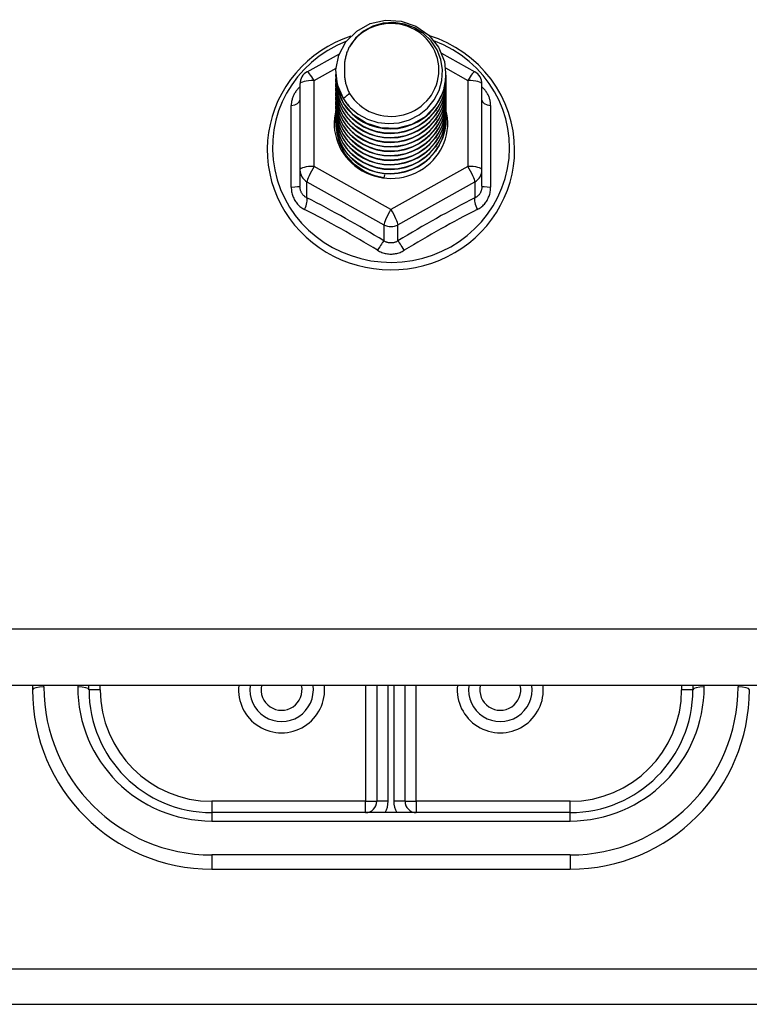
# Model space of a CAD drawing. Header units: inches. Extents: x 96 to 240, y 71 to 103.
# Tile 21 of 77: x 135.57 to 137.61, y 76.45 to 79.2. Entities that reach past the tile are written whole.
import ezdxf

# ---------------------------------------------------------------- set-up
doc = ezdxf.new("R2010")
doc.units = ezdxf.units.IN
doc.header["$MEASUREMENT"] = 0
doc.layers.add('Visible Edges(ANSI)', color=7, linetype='Continuous', lineweight=25)
doc.layers.add('Visible Tangent Edges(ANSI)', color=7, linetype='Continuous', lineweight=25)

msp = doc.modelspace()

# ---------------------------------------------------------------- linework, layer by layer
at = {"layer": 'Visible Edges(ANSI)'}
for p, q in [((136.3739, 79.0521), (136.4639, 79.1023)), ((136.7488, 79.1038), (136.8414, 79.0521)), ((136.4541, 79.0504), (136.4541, 79.0508)), ((136.4541, 79.0379), (136.4541, 79.0383)), ((136.7612, 79.0441), (136.7612, 79.0445)), ((136.7612, 79.0316), (136.7612, 79.032)), ((136.3537, 79.0177), (136.3537, 78.7781)), ((136.4541, 79.0253), (136.4541, 79.0257)), ((136.4541, 79.0128), (136.4541, 79.0132)), ((136.7612, 79.0191), (136.7612, 79.0195)), ((136.7612, 79.0065), (136.7612, 79.0069)), ((136.8616, 78.7781), (136.8616, 79.0177)), ((136.4541, 79.0003), (136.4541, 79.0007)), ((136.4541, 78.9877), (136.4541, 78.9881)), ((136.4541, 78.9752), (136.4541, 78.9756)), ((136.7612, 78.994), (136.7612, 78.9944)), ((136.7612, 78.9814), (136.7612, 78.9819)), ((136.4541, 78.9626), (136.4541, 78.963)), ((136.4541, 78.9501), (136.4541, 78.9505)), ((136.7612, 78.9689), (136.7612, 78.9693)), ((136.7612, 78.9564), (136.7612, 78.9568)), ((136.4541, 78.9376), (136.4541, 78.938)), ((136.4541, 78.925), (136.4541, 78.9254)), ((136.7612, 78.9438), (136.7612, 78.9442)), ((136.7612, 78.9313), (136.7612, 78.9317)), ((136.4541, 78.9125), (136.4541, 78.9129)), ((136.7612, 78.9188), (136.7612, 78.9192)), ((136.3537, 78.7781), (136.3537, 78.7333)), ((136.5893, 78.7641), (136.5879, 78.7566)), ((136.8616, 78.7333), (136.8616, 78.7781)), ((167.2415, 77.3412), (130.6077, 77.3412)), ((135.6077, 77.3412), (135.6077, 77.3289)), ((135.7651, 77.3289), (135.7651, 77.3412)), ((136.5683, 77.3412), (136.5683, 77.0179)), ((136.647, 77.0179), (136.647, 77.3412)), ((137.4502, 77.3412), (137.4502, 77.3289)), ((137.1077, 76.9864), (136.1077, 76.9864)), ((136.1077, 76.8289), (137.1077, 76.8289)), ((135.2327, 76.452), (161.9827, 76.452))]:
    msp.add_line(p, q, dxfattribs=at)
at = {"layer": 'Visible Edges(ANSI)', "flags": 128}
for points in [[(136.475, 78.9771), (136.4586, 79.0157), (136.4543, 79.0571), (136.4623, 79.0981), (136.4822, 79.1352), (136.5122, 79.1653), (136.5499, 79.186), (136.5923, 79.1956), (136.636, 79.1932), (136.6773, 79.1791), (136.713, 79.1541), (136.7402, 79.1205), (136.7567, 79.0808), (136.7611, 79.0382), (136.753, 78.9961), (136.7332, 78.9579), (136.7032, 78.9266), (136.6655, 78.9047), (136.6231, 78.8939), (136.5795, 78.8951), (136.5381, 78.9081), (136.5024, 78.9318), (136.4751, 78.9643), (136.4587, 79.0029), (136.4542, 79.0443)], [(136.4936, 78.9524), (136.5164, 78.9336), (136.5426, 78.9194), (136.5711, 78.9106), (136.601, 78.9073), (136.631, 78.9099), (136.6598, 78.9183), (136.6864, 78.932), (136.7096, 78.9507), (136.7284, 78.9736), (136.7421, 78.9997), (136.7499, 79.0279), (136.7517, 79.0572), (136.7471, 79.086), (136.7364, 79.1134), (136.7202, 79.138), (136.6989, 79.1587), (136.6736, 79.1746), (136.6455, 79.1849), (136.6157, 79.1892), (136.5859, 79.1871), (136.5571, 79.1788), (136.5311, 79.1647), (136.5089, 79.1453), (136.4918, 79.1217)], [(136.4957, 79.151), (136.4737, 79.1428), (136.4523, 79.1332), (136.4316, 79.1222), (136.4117, 79.1099), (136.3928, 79.0963), (136.3748, 79.0814), (136.3579, 79.0654), (136.3422, 79.0483), (136.3277, 79.0302), (136.3146, 79.0111), (136.3028, 78.9913), (136.2924, 78.9706), (136.2835, 78.9494), (136.2761, 78.9276), (136.2703, 78.9053), (136.2661, 78.8827), (136.2635, 78.8599), (136.2625, 78.8369), (136.2631, 78.814), (136.2654, 78.7911), (136.2693, 78.7685), (136.2747, 78.7461), (136.2818, 78.7242), (136.2903, 78.7028), (136.3004, 78.682), (136.3118, 78.662), (136.3247, 78.6427), (136.3389, 78.6244), (136.3544, 78.6071), (136.371, 78.5908), (136.3887, 78.5757), (136.4075, 78.5618), (136.4272, 78.5492), (136.4477, 78.5379), (136.4689, 78.528), (136.4908, 78.5195), (136.5133, 78.5125), (136.5362, 78.507), (136.5594, 78.5031), (136.5828, 78.5006), (136.6064, 78.4998), (136.6299, 78.5005), (136.6534, 78.5027), (136.6766, 78.5065), (136.6995, 78.5118), (136.722, 78.5187), (136.744, 78.527), (136.7653, 78.5367), (136.7859, 78.5479), (136.8057, 78.5603), (136.8246, 78.5741), (136.8424, 78.5891), (136.8592, 78.6052), (136.8748, 78.6225), (136.8891, 78.6407), (136.9021, 78.6598), (136.9138, 78.6798), (136.924, 78.7005), (136.9327, 78.7218), (136.9399, 78.7437), (136.9455, 78.766), (136.9496, 78.7886), (136.952, 78.8115), (136.9528, 78.8344)], [(136.9528, 78.8344), (136.9517, 78.8607), (136.9485, 78.8868), (136.9433, 78.9126), (136.9359, 78.9379), (136.9265, 78.9625), (136.9151, 78.9864), (136.9019, 79.0093), (136.8869, 79.0311), (136.8701, 79.0518), (136.8517, 79.071), (136.8319, 79.0888), (136.8106, 79.1051), (136.7882, 79.1196), (136.7646, 79.1324), (136.7401, 79.1434), (136.7148, 79.1525)], [(136.4918, 79.1217), (136.4905, 79.1192), (136.4893, 79.1167), (136.4882, 79.1141), (136.4871, 79.1115), (136.486, 79.1089), (136.485, 79.1063), (136.4841, 79.1036), (136.4832, 79.1009), (136.4824, 79.0982), (136.4817, 79.0955), (136.481, 79.0928), (136.4804, 79.09), (136.4798, 79.0873), (136.4793, 79.0845), (136.4789, 79.0818), (136.4785, 79.079), (136.4782, 79.0762), (136.478, 79.0734), (136.4778, 79.0706), (136.4777, 79.0678), (136.4777, 79.065), (136.4777, 79.0622), (136.4778, 79.0594), (136.4779, 79.0566)], [(136.4541, 79.0504), (136.4542, 79.0459), (136.4544, 79.0415), (136.4548, 79.037), (136.4553, 79.0325), (136.4559, 79.0281), (136.4567, 79.0237), (136.4576, 79.0193), (136.4587, 79.0149), (136.4599, 79.0106), (136.4612, 79.0063), (136.4627, 79.0021), (136.4643, 78.9979), (136.4661, 78.9937), (136.468, 78.9896), (136.47, 78.9856), (136.4721, 78.9816), (136.4744, 78.9777), (136.4768, 78.9739), (136.4793, 78.9701), (136.4819, 78.9664), (136.4847, 78.9628), (136.4876, 78.9592), (136.4905, 78.9558), (136.4936, 78.9524)], [(136.4541, 79.0379), (136.4554, 79.0187), (136.4593, 79), (136.4658, 78.9818), (136.4747, 78.9647), (136.4858, 78.9488), (136.4991, 78.9344), (136.5142, 78.9219), (136.5309, 78.9114), (136.5489, 78.903), (136.5679, 78.8971), (136.5876, 78.8935), (136.6077, 78.8925), (136.6277, 78.8941), (136.6474, 78.8981), (136.6664, 78.9046), (136.6844, 78.9135), (136.7011, 78.9245), (136.7162, 78.9376), (136.7295, 78.9524), (136.7406, 78.9689), (136.7495, 78.9865), (136.756, 79.0052), (136.7599, 79.0245), (136.7612, 79.0441)], [(136.4541, 79.0253), (136.4554, 79.0062), (136.4593, 78.9874), (136.4658, 78.9693), (136.4747, 78.9521), (136.4858, 78.9362), (136.4991, 78.9219), (136.5142, 78.9094), (136.5309, 78.8988), (136.5489, 78.8905), (136.5679, 78.8845), (136.5876, 78.881), (136.6077, 78.88), (136.6277, 78.8815), (136.6474, 78.8856), (136.6664, 78.8921), (136.6844, 78.9009), (136.7011, 78.912), (136.7162, 78.925), (136.7295, 78.9399), (136.7406, 78.9563), (136.7495, 78.974), (136.756, 78.9926), (136.7599, 79.012), (136.7612, 79.0316)], [(136.7611, 79.0381), (136.7605, 79.0179), (136.7572, 78.998), (136.7512, 78.9786), (136.7426, 78.9602), (136.7316, 78.9431), (136.7184, 78.9276), (136.7031, 78.9139), (136.6862, 78.9023), (136.6678, 78.8931), (136.6483, 78.8862), (136.6281, 78.882), (136.6076, 78.8804), (136.587, 78.8815), (136.5668, 78.8852), (136.5474, 78.8915), (136.529, 78.9003), (136.5121, 78.9113), (136.4968, 78.9245), (136.4836, 78.9395), (136.4726, 78.9561), (136.464, 78.9739), (136.4581, 78.9928), (136.4548, 79.0122), (136.4542, 79.0318)], [(136.4779, 79.0566), (136.4778, 79.0538), (136.4777, 79.051), (136.4777, 79.0481), (136.4778, 79.0453), (136.4779, 79.0425), (136.4781, 79.0397), (136.4783, 79.037), (136.4787, 79.0342), (136.479, 79.0314), (136.4795, 79.0286), (136.48, 79.0259), (136.4806, 79.0231), (136.4812, 79.0204), (136.4819, 79.0177), (136.4826, 79.015), (136.4835, 79.0123), (136.4843, 79.0096), (136.4853, 79.0069), (136.4863, 79.0043), (136.4873, 79.0017), (136.4885, 78.9991), (136.4896, 78.9965), (136.4909, 78.994), (136.4922, 78.9915)], [(136.4541, 79.0128), (136.4554, 78.9937), (136.4593, 78.9749), (136.4658, 78.9568), (136.4747, 78.9396), (136.4858, 78.9237), (136.4991, 78.9094), (136.5142, 78.8968), (136.5309, 78.8863), (136.5489, 78.878), (136.5679, 78.872), (136.5876, 78.8685), (136.6077, 78.8675), (136.6277, 78.869), (136.6474, 78.873), (136.6664, 78.8795), (136.6844, 78.8884), (136.7011, 78.8994), (136.7162, 78.9125), (136.7295, 78.9274), (136.7406, 78.9438), (136.7495, 78.9615), (136.756, 78.9801), (136.7599, 78.9994), (136.7612, 79.0191)], [(136.4541, 79.0003), (136.4554, 78.9811), (136.4593, 78.9623), (136.4658, 78.9442), (136.4747, 78.9271), (136.4858, 78.9112), (136.4991, 78.8968), (136.5142, 78.8843), (136.5309, 78.8738), (136.5489, 78.8654), (136.5679, 78.8594), (136.5876, 78.8559), (136.6077, 78.8549), (136.6277, 78.8564), (136.6474, 78.8605), (136.6664, 78.867), (136.6844, 78.8758), (136.7011, 78.8869), (136.7162, 78.9), (136.7295, 78.9148), (136.7406, 78.9312), (136.7495, 78.9489), (136.756, 78.9676), (136.7599, 78.9869), (136.7612, 79.0065)], [(136.7611, 79.0255), (136.7605, 79.0053), (136.7572, 78.9854), (136.7512, 78.9661), (136.7426, 78.9477), (136.7316, 78.9306), (136.7184, 78.9151), (136.7031, 78.9014), (136.6862, 78.8898), (136.6678, 78.8805), (136.6483, 78.8737), (136.6281, 78.8695), (136.6076, 78.8679), (136.587, 78.8689), (136.5668, 78.8727), (136.5474, 78.879), (136.529, 78.8877), (136.5121, 78.8988), (136.4968, 78.912), (136.4836, 78.927), (136.4726, 78.9436), (136.464, 78.9614), (136.4581, 78.9802), (136.4548, 78.9996), (136.4542, 79.0193)], [(136.7611, 79.013), (136.7605, 78.9928), (136.7572, 78.9729), (136.7512, 78.9535), (136.7426, 78.9352), (136.7316, 78.9181), (136.7184, 78.9025), (136.7031, 78.8888), (136.6862, 78.8773), (136.6678, 78.868), (136.6483, 78.8612), (136.6281, 78.8569), (136.6076, 78.8553), (136.587, 78.8564), (136.5668, 78.8601), (136.5474, 78.8664), (136.529, 78.8752), (136.5121, 78.8863), (136.4968, 78.8994), (136.4836, 78.9144), (136.4726, 78.931), (136.464, 78.9489), (136.4581, 78.9677), (136.4548, 78.9871), (136.4542, 79.0067)], [(136.4541, 78.9877), (136.4554, 78.9686), (136.4593, 78.9498), (136.4658, 78.9317), (136.4747, 78.9145), (136.4858, 78.8986), (136.4991, 78.8843), (136.5142, 78.8717), (136.5309, 78.8612), (136.5489, 78.8529), (136.5679, 78.8469), (136.5876, 78.8434), (136.6077, 78.8424), (136.6277, 78.8439), (136.6474, 78.848), (136.6664, 78.8545), (136.6844, 78.8633), (136.7011, 78.8744), (136.7162, 78.8874), (136.7295, 78.9023), (136.7406, 78.9187), (136.7495, 78.9364), (136.756, 78.955), (136.7599, 78.9743), (136.7612, 78.994)], [(136.4541, 78.9752), (136.4554, 78.9561), (136.4593, 78.9373), (136.4658, 78.9191), (136.4747, 78.902), (136.4858, 78.8861), (136.4991, 78.8718), (136.5142, 78.8592), (136.5309, 78.8487), (136.5489, 78.8404), (136.5679, 78.8344), (136.5876, 78.8308), (136.6077, 78.8298), (136.6277, 78.8314), (136.6474, 78.8354), (136.6664, 78.8419), (136.6844, 78.8508), (136.7011, 78.8618), (136.7162, 78.8749), (136.7295, 78.8898), (136.7406, 78.9062), (136.7495, 78.9238), (136.756, 78.9425), (136.7599, 78.9618), (136.7612, 78.9814)], [(136.7611, 79.0005), (136.7605, 78.9803), (136.7572, 78.9603), (136.7512, 78.941), (136.7426, 78.9226), (136.7316, 78.9055), (136.7184, 78.89), (136.7031, 78.8763), (136.6862, 78.8647), (136.6678, 78.8554), (136.6483, 78.8486), (136.6281, 78.8444), (136.6076, 78.8428), (136.587, 78.8439), (136.5668, 78.8476), (136.5474, 78.8539), (136.529, 78.8627), (136.5121, 78.8737), (136.4968, 78.8869), (136.4836, 78.9019), (136.4726, 78.9185), (136.464, 78.9363), (136.4581, 78.9551), (136.4548, 78.9745), (136.4542, 78.9942)], [(136.7611, 78.9879), (136.7605, 78.9677), (136.7572, 78.9478), (136.7512, 78.9285), (136.7426, 78.9101), (136.7316, 78.893), (136.7184, 78.8774), (136.7031, 78.8638), (136.6862, 78.8522), (136.6678, 78.8429), (136.6483, 78.8361), (136.6281, 78.8318), (136.6076, 78.8302), (136.587, 78.8313), (136.5668, 78.8351), (136.5474, 78.8414), (136.529, 78.8501), (136.5121, 78.8612), (136.4968, 78.8743), (136.4836, 78.8894), (136.4726, 78.9059), (136.464, 78.9238), (136.4581, 78.9426), (136.4548, 78.962), (136.4542, 78.9817)], [(136.4922, 78.9915), (136.4914, 78.9909), (136.4907, 78.9903), (136.49, 78.9897), (136.4893, 78.9891), (136.4886, 78.9885), (136.4879, 78.9879), (136.4872, 78.9873), (136.4864, 78.9867), (136.4857, 78.9861), (136.485, 78.9855), (136.4843, 78.9849), (136.4836, 78.9843), (136.4829, 78.9837), (136.4822, 78.9831), (136.4814, 78.9825), (136.4807, 78.9819), (136.48, 78.9813), (136.4793, 78.9807), (136.4786, 78.9801), (136.4779, 78.9795), (136.4772, 78.9789), (136.4764, 78.9783), (136.4757, 78.9777), (136.475, 78.9771)], [(136.4541, 78.9626), (136.4554, 78.9435), (136.4593, 78.9247), (136.4658, 78.9066), (136.4747, 78.8894), (136.4858, 78.8736), (136.4991, 78.8592), (136.5142, 78.8467), (136.5309, 78.8361), (136.5489, 78.8278), (136.5679, 78.8218), (136.5876, 78.8183), (136.6077, 78.8173), (136.6277, 78.8188), (136.6474, 78.8229), (136.6664, 78.8294), (136.6844, 78.8382), (136.7011, 78.8493), (136.7162, 78.8624), (136.7295, 78.8772), (136.7406, 78.8936), (136.7495, 78.9113), (136.756, 78.93), (136.7599, 78.9493), (136.7612, 78.9689)], [(136.4541, 78.9501), (136.4554, 78.931), (136.4593, 78.9122), (136.4658, 78.8941), (136.4747, 78.8769), (136.4858, 78.861), (136.4991, 78.8467), (136.5142, 78.8341), (136.5309, 78.8236), (136.5489, 78.8153), (136.5679, 78.8093), (136.5876, 78.8058), (136.6077, 78.8048), (136.6277, 78.8063), (136.6474, 78.8103), (136.6664, 78.8168), (136.6844, 78.8257), (136.7011, 78.8367), (136.7162, 78.8498), (136.7295, 78.8647), (136.7406, 78.8811), (136.7495, 78.8988), (136.756, 78.9174), (136.7599, 78.9367), (136.7612, 78.9564)], [(136.7611, 78.9754), (136.7605, 78.9552), (136.7572, 78.9353), (136.7512, 78.9159), (136.7426, 78.8975), (136.7316, 78.8804), (136.7184, 78.8649), (136.7031, 78.8512), (136.6862, 78.8397), (136.6678, 78.8304), (136.6483, 78.8235), (136.6281, 78.8193), (136.6076, 78.8177), (136.587, 78.8188), (136.5668, 78.8225), (136.5474, 78.8288), (136.529, 78.8376), (136.5121, 78.8487), (136.4968, 78.8618), (136.4836, 78.8768), (136.4726, 78.8934), (136.464, 78.9113), (136.4581, 78.9301), (136.4548, 78.9495), (136.4542, 78.9691)], [(136.7611, 78.9628), (136.7605, 78.9427), (136.7572, 78.9227), (136.7512, 78.9034), (136.7426, 78.885), (136.7316, 78.8679), (136.7184, 78.8524), (136.7031, 78.8387), (136.6862, 78.8271), (136.6678, 78.8178), (136.6483, 78.811), (136.6281, 78.8068), (136.6076, 78.8052), (136.587, 78.8062), (136.5668, 78.81), (136.5474, 78.8163), (136.529, 78.8251), (136.5121, 78.8361), (136.4968, 78.8493), (136.4836, 78.8643), (136.4726, 78.8809), (136.464, 78.8987), (136.4581, 78.9175), (136.4548, 78.9369), (136.4542, 78.9566)], [(136.7611, 78.9503), (136.7605, 78.9301), (136.7572, 78.9102), (136.7512, 78.8909), (136.7426, 78.8725), (136.7316, 78.8554), (136.7184, 78.8398), (136.7031, 78.8262), (136.6862, 78.8146), (136.6678, 78.8053), (136.6483, 78.7985), (136.6281, 78.7942), (136.6076, 78.7926), (136.587, 78.7937), (136.5668, 78.7974), (136.5474, 78.8037), (136.529, 78.8125), (136.5121, 78.8236), (136.4968, 78.8367), (136.4836, 78.8517), (136.4726, 78.8683), (136.464, 78.8862), (136.4581, 78.905), (136.4548, 78.9244), (136.4542, 78.944)], [(136.4541, 78.9376), (136.4554, 78.9184), (136.4593, 78.8997), (136.4658, 78.8815), (136.4747, 78.8644), (136.4858, 78.8485), (136.4991, 78.8341), (136.5142, 78.8216), (136.5309, 78.8111), (136.5489, 78.8027), (136.5679, 78.7968), (136.5876, 78.7932), (136.6077, 78.7922), (136.6277, 78.7938), (136.6474, 78.7978), (136.6664, 78.8043), (136.6844, 78.8132), (136.7011, 78.8242), (136.7162, 78.8373), (136.7295, 78.8521), (136.7406, 78.8685), (136.7495, 78.8862), (136.756, 78.9049), (136.7599, 78.9242), (136.7612, 78.9438)], [(136.4541, 78.925), (136.4554, 78.9059), (136.4593, 78.8871), (136.4658, 78.869), (136.4747, 78.8518), (136.4858, 78.8359), (136.4991, 78.8216), (136.5142, 78.8091), (136.5309, 78.7985), (136.5489, 78.7902), (136.5679, 78.7842), (136.5876, 78.7807), (136.6077, 78.7797), (136.6277, 78.7812), (136.6474, 78.7853), (136.6664, 78.7918), (136.6844, 78.8006), (136.7011, 78.8117), (136.7162, 78.8247), (136.7295, 78.8396), (136.7406, 78.856), (136.7495, 78.8737), (136.756, 78.8923), (136.7599, 78.9116), (136.7612, 78.9313)], [(136.7611, 78.9378), (136.7605, 78.9176), (136.7572, 78.8976), (136.7512, 78.8783), (136.7426, 78.8599), (136.7316, 78.8428), (136.7184, 78.8273), (136.7031, 78.8136), (136.6862, 78.802), (136.6678, 78.7928), (136.6483, 78.7859), (136.6281, 78.7817), (136.6076, 78.7801), (136.587, 78.7812), (136.5668, 78.7849), (136.5474, 78.7912), (136.529, 78.8), (136.5121, 78.811), (136.4968, 78.8242), (136.4836, 78.8392), (136.4726, 78.8558), (136.464, 78.8736), (136.4581, 78.8924), (136.4548, 78.9118), (136.4542, 78.9315)], [(136.7611, 78.9252), (136.7605, 78.905), (136.7572, 78.8851), (136.7512, 78.8658), (136.7426, 78.8474), (136.7316, 78.8303), (136.7184, 78.8148), (136.7031, 78.8011), (136.6862, 78.7895), (136.6678, 78.7802), (136.6483, 78.7734), (136.6281, 78.7691), (136.6076, 78.7676), (136.587, 78.7686), (136.5668, 78.7724), (136.5474, 78.7787), (136.529, 78.7874), (136.5121, 78.7985), (136.4968, 78.8117), (136.4836, 78.8267), (136.4726, 78.8432), (136.464, 78.8611), (136.4581, 78.8799), (136.4548, 78.8993), (136.4542, 78.919)], [(136.4541, 78.9125), (136.4554, 78.8934), (136.4593, 78.8746), (136.4658, 78.8564), (136.4747, 78.8393), (136.4858, 78.8234), (136.4991, 78.8091), (136.5142, 78.7965), (136.5309, 78.786), (136.5489, 78.7777), (136.5679, 78.7717), (136.5876, 78.7682), (136.6077, 78.7671), (136.6277, 78.7687), (136.6474, 78.7727), (136.6664, 78.7792), (136.6844, 78.7881), (136.7011, 78.7991), (136.7162, 78.8122), (136.7295, 78.8271), (136.7406, 78.8435), (136.7495, 78.8611), (136.756, 78.8798), (136.7599, 78.8991), (136.7612, 78.9188)], [(136.7611, 78.9127), (136.7611, 78.9126), (136.7611, 78.9125), (136.7611, 78.9124), (136.7611, 78.9123), (136.7611, 78.9122), (136.7611, 78.9121), (136.7611, 78.912), (136.7611, 78.9119), (136.7611, 78.9118), (136.7611, 78.9117), (136.7611, 78.9116), (136.7611, 78.9116), (136.7611, 78.9115), (136.7611, 78.9114), (136.7611, 78.9113), (136.7611, 78.9112), (136.7611, 78.9111), (136.7611, 78.911), (136.7611, 78.9109), (136.7611, 78.9108), (136.7611, 78.9107), (136.7611, 78.9106), (136.7611, 78.9105), (136.7611, 78.9104)], [(136.5879, 78.7566), (136.5797, 78.758), (136.5715, 78.7598), (136.5635, 78.762), (136.5556, 78.7646), (136.5479, 78.7676), (136.5404, 78.771), (136.533, 78.7748), (136.5259, 78.779), (136.519, 78.7836), (136.5124, 78.7884), (136.5061, 78.7937), (136.5001, 78.7992), (136.4944, 78.8051), (136.489, 78.8112), (136.484, 78.8176), (136.4793, 78.8243), (136.4751, 78.8312), (136.4712, 78.8383), (136.4678, 78.8456), (136.4648, 78.8531), (136.4622, 78.8607), (136.46, 78.8685), (136.4583, 78.8763), (136.457, 78.8842)]]:
    msp.add_lwpolyline(points, dxfattribs=at)
at = {"layer": 'Visible Edges(ANSI)'}
for centre, radius, start, end in [((136.3931, 79.0177), 0.0394, 119.1745, 180), ((136.8222, 79.0177), 0.0394, 0, 60.8255), ((136.1077, 77.3289), 0.5, 180, 270), ((136.1077, 77.3289), 0.3425, 180, 270), ((136.3025, 77.3289), 0.0886, 172.0413, 7.9587), ((136.9128, 77.3289), 0.0886, 172.0413, 7.9587), ((137.1077, 77.3289), 0.3425, 270, 0), ((137.1077, 77.3289), 0.5, 270, 0), ((136.5368, 77.0179), 0.0315, 270, 0), ((136.6785, 77.0179), 0.0315, 180, 270)]:
    msp.add_arc(centre, radius, start, end, dxfattribs=at)
for centre, major_axis, start_param, end_param in [((136.6077, 79.0569), (0.1339, 0), 3.671471, 8.899926), ((136.6077, 79.0519), (0.1535, 0), 3.669461, 3.875388), ((136.6077, 78.9079), (-0.1585, 0), 6.031816, 9.674875)]:
    msp.add_ellipse(centre, major_axis=major_axis, ratio=0.966998, start_param=start_param, end_param=end_param, dxfattribs=at)
at = {"layer": 'Visible Tangent Edges(ANSI)'}
for p, q in [((136.3931, 79.0277), (136.4546, 79.062)), ((136.7601, 79.0624), (136.8222, 79.0277)), ((136.3931, 78.7881), (136.3931, 79.0277)), ((136.8222, 79.0277), (136.8222, 78.7881)), ((136.3295, 78.7304), (136.3295, 78.9576)), ((136.8858, 78.9576), (136.8858, 78.7304)), ((136.6077, 78.6683), (136.3931, 78.7881)), ((136.8222, 78.7881), (136.6077, 78.6683)), ((136.3734, 78.7451), (136.588, 78.6253)), ((136.3734, 78.7003), (136.3734, 78.7451)), ((136.6273, 78.6253), (136.8419, 78.7451)), ((136.8419, 78.7451), (136.8419, 78.7003)), ((136.588, 78.6253), (136.588, 78.5805)), ((136.6273, 78.5805), (136.6273, 78.6253)), ((167.2415, 77.4981), (130.6077, 77.4981)), ((135.6392, 77.337), (135.6392, 77.3412)), ((135.7336, 77.3412), (135.7336, 77.337)), ((135.7966, 77.3289), (135.7651, 77.3289)), ((135.7966, 77.3289), (135.7966, 77.3412)), ((136.5368, 77.3412), (136.5368, 77.0179)), ((136.5998, 77.0179), (136.5998, 77.3412)), ((136.6155, 77.3412), (136.6155, 77.0179)), ((136.6785, 77.0179), (136.6785, 77.3412)), ((137.4187, 77.3412), (137.4187, 77.3289)), ((137.4502, 77.3289), (137.4187, 77.3289)), ((137.4817, 77.337), (137.4817, 77.3412)), ((137.5762, 77.3412), (137.5762, 77.337)), ((136.5368, 77.0179), (136.1077, 77.0179)), ((136.1077, 77.0179), (136.1077, 76.9864)), ((136.5368, 76.9864), (136.5368, 77.0179)), ((136.5368, 77.0179), (136.5683, 77.0179)), ((136.5998, 77.0179), (136.5683, 77.0179)), ((136.647, 77.0179), (136.6155, 77.0179)), ((136.647, 77.0179), (136.6785, 77.0179)), ((137.1077, 77.0179), (136.6785, 77.0179)), ((136.6785, 77.0179), (136.6785, 76.9864)), ((137.1077, 76.9864), (137.1077, 77.0179)), ((136.1077, 76.9864), (136.1077, 76.963)), ((137.1077, 76.963), (137.1077, 76.9864)), ((136.1077, 76.963), (137.1077, 76.963)), ((137.1077, 76.8685), (136.1077, 76.8685)), ((136.1077, 76.8685), (136.1077, 76.8289)), ((137.1077, 76.8685), (137.1077, 76.8289)), ((135.2327, 76.551), (161.9827, 76.551))]:
    msp.add_line(p, q, dxfattribs=at)
at = {"layer": 'Visible Tangent Edges(ANSI)', "flags": 128}
for points in [[(136.3537, 79.0102), (136.3518, 79.0084), (136.35, 79.0066), (136.3483, 79.0047), (136.3466, 79.0028), (136.345, 79.0008), (136.3434, 78.9987), (136.342, 78.9966), (136.3406, 78.9945), (136.3393, 78.9924), (136.338, 78.9902), (136.3369, 78.9879), (136.3358, 78.9857), (136.3348, 78.9834), (136.3339, 78.9811), (136.333, 78.9788), (136.3323, 78.9765), (136.3316, 78.9741), (136.3311, 78.9717), (136.3306, 78.9694), (136.3302, 78.967), (136.3299, 78.9646), (136.3297, 78.9623), (136.3295, 78.9599), (136.3295, 78.9576)], [(136.8858, 78.9576), (136.8858, 78.9599), (136.8856, 78.9623), (136.8854, 78.9646), (136.8851, 78.967), (136.8847, 78.9694), (136.8842, 78.9717), (136.8837, 78.9741), (136.883, 78.9765), (136.8823, 78.9788), (136.8814, 78.9811), (136.8805, 78.9834), (136.8795, 78.9857), (136.8785, 78.9879), (136.8773, 78.9902), (136.876, 78.9924), (136.8747, 78.9945), (136.8733, 78.9966), (136.8719, 78.9987), (136.8703, 79.0008), (136.8687, 79.0028), (136.867, 79.0047), (136.8653, 79.0066), (136.8635, 79.0084), (136.8616, 79.0102)], [(136.3295, 78.7304), (136.3296, 78.7271), (136.3298, 78.7238), (136.3301, 78.7206), (136.3306, 78.7174), (136.3312, 78.7142), (136.332, 78.711), (136.3329, 78.7079), (136.334, 78.7049), (136.3352, 78.7019), (136.3365, 78.699), (136.3379, 78.6961), (136.3395, 78.6933), (136.3412, 78.6906), (136.343, 78.688), (136.345, 78.6855), (136.347, 78.6831), (136.3492, 78.6808), (136.3514, 78.6785), (136.3538, 78.6765), (136.3562, 78.6745), (136.3588, 78.6726), (136.3614, 78.6709), (136.3641, 78.6693), (136.3668, 78.6678)], [(136.3734, 78.7003), (136.372, 78.701), (136.3705, 78.7018), (136.3692, 78.7026), (136.3678, 78.7036), (136.3665, 78.7046), (136.3653, 78.7056), (136.3641, 78.7067), (136.363, 78.7079), (136.3619, 78.7092), (136.3609, 78.7105), (136.3599, 78.7119), (136.359, 78.7133), (136.3582, 78.7147), (136.3574, 78.7163), (136.3567, 78.7178), (136.3561, 78.7194), (136.3555, 78.7211), (136.3551, 78.7227), (136.3546, 78.7244), (136.3543, 78.7262), (136.354, 78.7279), (136.3539, 78.7297), (136.3538, 78.7315), (136.3537, 78.7333)], [(136.8616, 78.7333), (136.8616, 78.7315), (136.8614, 78.7297), (136.8613, 78.7279), (136.861, 78.7262), (136.8607, 78.7244), (136.8603, 78.7227), (136.8598, 78.7211), (136.8592, 78.7194), (136.8586, 78.7178), (136.8579, 78.7163), (136.8571, 78.7147), (136.8563, 78.7133), (136.8554, 78.7119), (136.8544, 78.7105), (136.8534, 78.7092), (136.8524, 78.7079), (136.8512, 78.7067), (136.85, 78.7056), (136.8488, 78.7046), (136.8475, 78.7036), (136.8461, 78.7026), (136.8448, 78.7018), (136.8434, 78.701), (136.8419, 78.7003)], [(136.8485, 78.6678), (136.8512, 78.6693), (136.8539, 78.6709), (136.8565, 78.6726), (136.8591, 78.6745), (136.8615, 78.6765), (136.8639, 78.6785), (136.8661, 78.6808), (136.8683, 78.6831), (136.8703, 78.6855), (136.8723, 78.688), (136.8741, 78.6906), (136.8758, 78.6933), (136.8774, 78.6961), (136.8788, 78.699), (136.8801, 78.7019), (136.8813, 78.7049), (136.8824, 78.7079), (136.8833, 78.711), (136.8841, 78.7142), (136.8847, 78.7174), (136.8852, 78.7206), (136.8855, 78.7238), (136.8858, 78.7271), (136.8858, 78.7304)], [(136.6273, 78.5805), (136.6259, 78.5796), (136.6243, 78.5787), (136.6228, 78.5779), (136.6212, 78.5772), (136.6195, 78.5766), (136.6179, 78.576), (136.6162, 78.5755), (136.6145, 78.5752), (136.6128, 78.5749), (136.6111, 78.5746), (136.6094, 78.5745), (136.6077, 78.5745), (136.6059, 78.5745), (136.6042, 78.5746), (136.6025, 78.5748), (136.6008, 78.5751), (136.5991, 78.5755), (136.5974, 78.576), (136.5958, 78.5766), (136.5942, 78.5772), (136.5926, 78.5779), (136.591, 78.5787), (136.5895, 78.5796), (136.588, 78.5805)], [(136.5703, 78.5542), (136.5731, 78.5526), (136.576, 78.551), (136.579, 78.5497), (136.5821, 78.5484), (136.5851, 78.5473), (136.5883, 78.5463), (136.5915, 78.5455), (136.5947, 78.5448), (136.5979, 78.5443), (136.6011, 78.5439), (136.6044, 78.5437), (136.6077, 78.5436), (136.611, 78.5437), (136.6142, 78.5439), (136.6175, 78.5443), (136.6207, 78.5448), (136.6239, 78.5455), (136.6271, 78.5463), (136.6302, 78.5473), (136.6333, 78.5484), (136.6363, 78.5497), (136.6393, 78.5511), (136.6422, 78.5526), (136.645, 78.5542)]]:
    msp.add_lwpolyline(points, dxfattribs=at)
at = {"layer": 'Visible Tangent Edges(ANSI)'}
for centre, radius, start, end in [((136.1077, 77.337), 0.4685, 180, 270), ((136.1077, 77.337), 0.374, 180, 270), ((136.1077, 77.3289), 0.311, 180, 270), ((136.3025, 77.3289), 0.1201, 174.1375, 5.8625), ((136.3025, 77.3289), 0.0571, 167.5933, 12.4067), ((136.9128, 77.3289), 0.1201, 174.1375, 5.8625), ((136.9128, 77.3289), 0.0571, 167.5933, 12.4067), ((137.1077, 77.337), 0.4685, 270, 0), ((137.1077, 77.337), 0.374, 270, 0), ((137.1077, 77.3289), 0.311, 270, 0), ((136.5368, 77.0179), 0.063, 330, 0), ((136.6785, 77.0179), 0.063, 180, 210)]:
    msp.add_arc(centre, radius, start, end, dxfattribs=at)
for centre, major_axis, ratio, start_param, end_param in [((136.6077, 78.8404), (0.3308, 0), 0.966998, 1.955468, 7.482801), ((136.3931, 79.0177), (-0.0192, 0.0344), 0.127392, 4.936728, 6.283185), ((136.8222, 79.0177), (0.0192, 0.0344), 0.127392, 0, 1.346458), ((136.3931, 79.0177), (-0.0394, 0), 0.254784, 4.712389, 6.283185), ((136.8222, 79.0177), (0.0394, 0), 0.254784, 0, 1.570796), ((136.3143, 78.9729), (0.0394, 0), 0.420933, 5.107073, 6.283185), ((136.901, 78.9729), (-0.0394, 0), 0.420933, 0, 1.176113), ((136.3931, 78.7781), (-0.0394, 0), 0.254784, 4.712389, 6.283185), ((136.3931, 78.7781), (-0.0192, -0.0344), 0.127392, 4.48805, 6.058847), ((136.8222, 78.7781), (0.0394, 0), 0.254784, 0, 1.570796), ((136.8222, 78.7781), (0.0192, -0.0344), 0.127392, 0.224339, 1.795135), ((136.3931, 78.7781), (-0.0394, 0), 0.966998, 0, 1.047198), ((136.8222, 78.7781), (0.0394, 0), 0.966998, 5.235988, 6.283185), ((136.3143, 78.7333), (0.0394, 0), 0.080687, 5.107073, 6.283185), ((136.901, 78.7333), (-0.0394, 0), 0.080687, 0, 1.176113), ((136.3537, 78.6673), (0.0178, 0.0351), 0.295528, 4.874003, 6.050115), ((136.4807, 78.4638), (-0.6046, 0.361), 0.220649, 4.666525, 5.020223), ((136.7346, 78.4638), (-0.6046, -0.361), 0.220649, 4.404555, 4.758253), ((136.8616, 78.6673), (-0.0178, 0.0351), 0.295528, 0.23307, 1.409183), ((136.4686, 78.4435), (0.5734, -0.3423), 0.220649, 1.524932, 1.878631), ((136.6077, 78.6583), (-0.0192, -0.0344), 0.127392, 4.48805, 6.058847), ((136.6077, 78.6583), (0.0192, -0.0344), 0.127392, 0.224339, 1.795135), ((136.7467, 78.4435), (0.5734, 0.3423), 0.220649, 1.262962, 1.61666), ((136.6077, 78.6583), (0.0394, 0), 0.966998, 4.18879, 5.235988), ((136.5683, 78.5476), (0.0205, 0.0336), 0.044718, 0.222707, 1.398819), ((136.647, 78.5476), (-0.0205, 0.0336), 0.044718, 4.884366, 6.060479), ((135.6392, 77.3289), (-0.0315, 0), 0.254784, 4.712389, 6.283185), ((135.7336, 77.3289), (0.0315, 0), 0.254784, 0, 1.570796), ((137.4817, 77.3289), (-0.0315, 0), 0.254784, 4.712389, 6.283185), ((137.5762, 77.3289), (0.0315, 0), 0.254784, 0, 1.570796)]:
    msp.add_ellipse(centre, major_axis=major_axis, ratio=ratio, start_param=start_param, end_param=end_param, dxfattribs=at)

doc.saveas('drawing.dxf')
